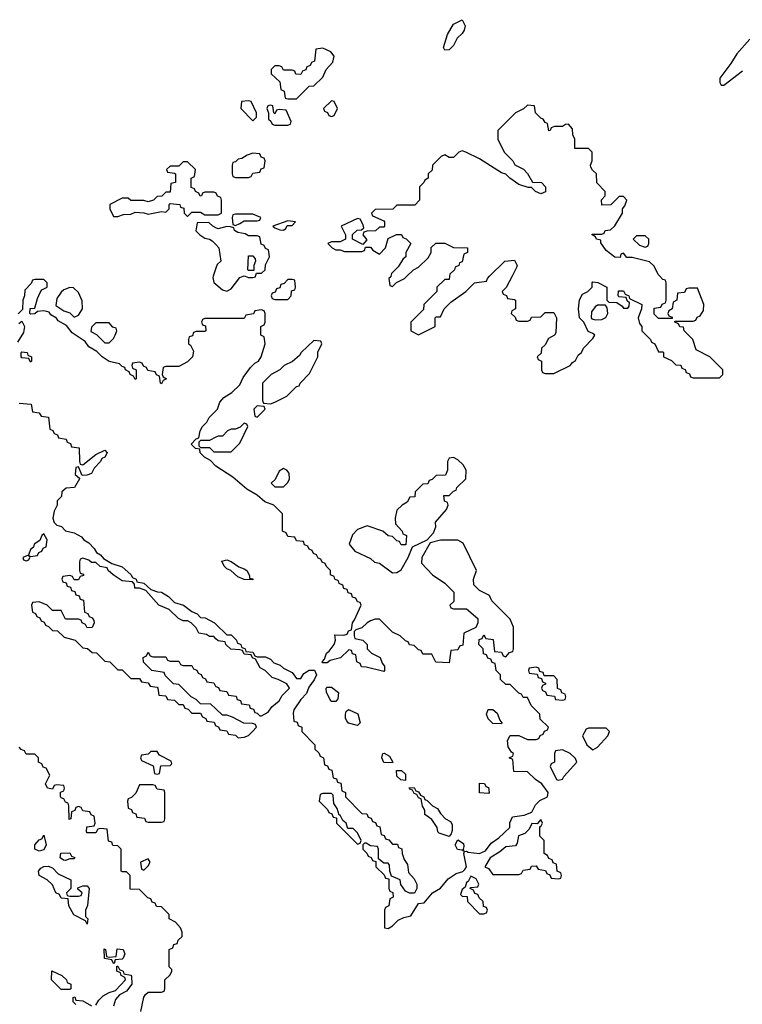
# Model space of a CAD drawing. Header units: inches. Extents: x 2710751 to 2829008, y 857003 to 965602.
# Tile 126 of 256: x 2739100 to 2742415, y 896658 to 901178. Entities that reach past the tile are written whole.
import ezdxf

# ---------------------------------------------------------------- set-up
doc = ezdxf.new("R2010")
doc.units = ezdxf.units.IN
doc.header["$MEASUREMENT"] = 0
for name, color, linetype in [('C7839', 7, 'Continuous'), ('C7849', 7, 'Continuous'), ('C7930', 7, 'Continuous'), ('C7940', 7, 'Continuous')]:
    doc.layers.add(name, color=color, linetype=linetype)

msp = doc.modelspace()

# ---------------------------------------------------------------- linework, layer by layer
at = {"layer": 'C7839', "color": 2, "elevation": 14}
for points in [[(2740000, 899806), (2739950, 899806), (2739938, 899802), (2739934, 899790), (2739938, 899778), (2739952.7, 899772.7), (2739954, 899750), (2739950, 899746), (2739910, 899746), (2739898, 899742), (2739892.7, 899727.3), (2739878, 899722), (2739874, 899710), (2739874, 899690), (2739883.6, 899683.6), (2739896.9, 899656.9), (2739892, 899630), (2739870, 899608), (2739830, 899586), (2739770, 899586), (2739758, 899582), (2739754, 899550), (2739758, 899538), (2739774, 899530), (2739758, 899522), (2739750, 899506), (2739746, 899510), (2739742, 899542), (2739727.3, 899547.3), (2739722, 899562), (2739687.3, 899567.3), (2739682, 899582), (2739667.3, 899587.3), (2739662, 899602), (2739650, 899606), (2739618, 899602), (2739614, 899590), (2739618, 899578), (2739634, 899570), (2739634, 899530), (2739630, 899526), (2739622, 899542), (2739606, 899550), (2739602, 899562), (2739586, 899570), (2739582, 899582), (2739570, 899586), (2739558, 899598), (2739510, 899608.7), (2739478, 899630), (2739454.6, 899654.6), (2739416.4, 899676.4), (2739400.4, 899700.4), (2739341.2, 899741.2), (2739314.6, 899774.6), (2739276.4, 899796.4), (2739268.4, 899808.4), (2739243.1, 899823.1), (2739235.3, 899835.3), (2739210, 899842), (2739182, 899838), (2739170, 899828), (2739150, 899826), (2739146, 899830), (2739147.3, 899852.7), (2739170, 899854), (2739181.2, 899898.8), (2739194.6, 899925.4), (2739202, 899938), (2739226, 899950), (2739226, 899970), (2739210, 899986), (2739170, 899986), (2739158, 899982), (2739152.7, 899967.3), (2739123.6, 899936.4), (2739122, 899910), (2739114, 899890), (2739112.7, 899847.3), (2739092.7, 899827.3)], [(2739987.3, 900000), (2739985.4, 899994.6), (2739991.1, 899971.1), (2740000, 899963.6)], [(2739096.4, 899783.6), (2739110, 899794), (2739122, 899770), (2739118, 899742), (2739090, 899698)], [(2739098, 899418), (2739152.7, 899412.7), (2739158, 899378), (2739190, 899374), (2739198, 899358), (2739232.7, 899352.7), (2739238, 899298), (2739252.7, 899292.7), (2739258, 899278), (2739272.7, 899272.7), (2739278, 899258), (2739312.7, 899252.7), (2739318, 899238), (2739332.7, 899232.7), (2739338, 899218), (2739372.7, 899212.7), (2739374, 899150), (2739378, 899138), (2739390, 899134), (2739450, 899182), (2739490, 899202), (2739502, 899190), (2739490.6, 899169.4), (2739476.9, 899163.1), (2739471, 899150), (2739441.4, 899118.6), (2739430, 899095.3), (2739407.3, 899087.3), (2739386, 899086), (2739370, 899126), (2739358, 899122), (2739354, 899090), (2739374, 899074), (2739374, 899070), (2739352, 899030), (2739312.7, 899027.3), (2739294, 899010), (2739292, 898990), (2739272, 898970), (2739271.3, 898950), (2739258, 898922), (2739251.3, 898890), (2739258, 898870), (2739270, 898858), (2739291, 898851), (2739310, 898832), (2739350, 898822), (2739383.6, 898803.6), (2739394, 898790), (2739416.9, 898776.9), (2739442, 898750), (2739451.6, 898731.6), (2739470, 898722), (2739484.7, 898704.7), (2739522, 898682), (2739570, 898666), (2739610, 898632), (2739618, 898618), (2739634, 898610), (2739638, 898598), (2739670, 898592), (2739702, 898562), (2739731.6, 898551.6), (2739750.9, 898550.9), (2739782, 898530), (2739810, 898502), (2739851, 898491), (2739890, 898462), (2739914, 898450), (2739930, 898434), (2739951.6, 898431.6), (2739994, 898410), (2740000, 898404)], [(2740000, 899128.7), (2739998, 899130), (2739974.6, 899154.6), (2739948, 899170), (2739928, 899190), (2739926, 899206), (2739906, 899210), (2739886, 899230), (2739910, 899254), (2739922, 899258), (2739928, 899290), (2739938, 899310), (2739958, 899330), (2739968.7, 899351.3), (2740000, 899382.1)], [(2740000, 899261), (2739970, 899246), (2739930, 899246), (2739922, 899238), (2739922, 899222), (2739930, 899214), (2739970, 899214), (2739990, 899194), (2740000, 899194)], [(2740000, 898336), (2739990, 898346), (2739970, 898346), (2739956.4, 898356.4), (2739922, 898362), (2739910, 898386), (2739886, 898410), (2739870, 898418), (2739850, 898418), (2739828.7, 898428.7), (2739786, 898470), (2739738, 898490), (2739678, 898558), (2739650, 898568), (2739628.7, 898568.7), (2739627.3, 898587.3), (2739618, 898598), (2739570, 898602), (2739529, 898629), (2739506, 898650), (2739502, 898662), (2739468.4, 898668.4), (2739450, 898686), (2739430, 898686), (2739416.4, 898696.4), (2739390, 898706), (2739378, 898702), (2739374, 898690), (2739374, 898650), (2739378, 898638), (2739392.7, 898632.7), (2739392.7, 898627.3), (2739378, 898622), (2739370, 898606), (2739350, 898606), (2739342, 898622), (2739330, 898626), (2739298, 898622), (2739294, 898610), (2739298, 898598), (2739312.7, 898592.7), (2739318, 898578), (2739332.7, 898572.7), (2739338, 898558), (2739352.7, 898552.7), (2739358, 898538), (2739372.7, 898532.7), (2739378, 898518), (2739392.7, 898512.7), (2739398, 898458), (2739412.7, 898452.7), (2739418, 898438), (2739432.7, 898432.7), (2739439.6, 898419.6), (2739442, 898410), (2739432.7, 898387.3), (2739410, 898386), (2739402, 898402), (2739386, 898410), (2739382, 898422), (2739370, 898426), (2739310, 898426), (2739290, 898466), (2739250, 898466), (2739226, 898490), (2739190, 898506), (2739158, 898502), (2739154, 898490), (2739158, 898458), (2739172.7, 898452.7), (2739178, 898438), (2739192.7, 898432.7), (2739198, 898418), (2739212.7, 898412.7), (2739218, 898398), (2739232.7, 898392.7), (2739250, 898374), (2739272.7, 898372.7), (2739303.6, 898343.6), (2739354, 898330), (2739390, 898294), (2739411.6, 898291.6), (2739432.7, 898272.7), (2739451.6, 898271.6), (2739490, 898234), (2739514, 898230), (2739550, 898194), (2739570, 898194), (2739610, 898154), (2739650, 898154), (2739658, 898138), (2739690, 898134), (2739698, 898118), (2739730, 898114), (2739734, 898110), (2739738, 898078), (2739770, 898074), (2739778, 898058), (2739810, 898054), (2739830, 898034), (2739850, 898034), (2739858, 898018), (2739872.7, 898012.7), (2739890, 897994), (2739930, 897994), (2739938, 897978), (2739954, 897970), (2739958, 897958), (2739992.7, 897952.7), (2739998, 897938), (2740000, 897937.3)], [(2740000, 898014.2), (2739976.4, 898036.4), (2739930, 898038), (2739910, 898058), (2739886, 898070), (2739830, 898126), (2739806, 898130), (2739767.3, 898167.3), (2739762, 898182), (2739706, 898190), (2739668.4, 898228.4), (2739666, 898250), (2739682, 898258), (2739690, 898274), (2739698, 898258), (2739710, 898254), (2739770, 898254), (2739778, 898238), (2739790, 898234), (2739830, 898234), (2739838, 898218), (2739850, 898214), (2739890, 898214), (2739898, 898198), (2739912.7, 898192.7), (2739918, 898178), (2739932.7, 898172.7), (2739938, 898158), (2739952.7, 898152.7), (2739958, 898138), (2739990, 898134), (2739998, 898118), (2740000, 898117.3)], [(2739655.3, 896624.7), (2739669, 896691), (2739676.4, 896703.6), (2739690, 896714), (2739750, 896714), (2739762, 896718), (2739766, 896730), (2739766, 896770), (2739790, 896794), (2739798, 896810), (2739798, 896818), (2739786, 896830), (2739786, 896910), (2739802, 896918), (2739807.3, 896932.7), (2739822, 896938), (2739827.3, 896952.7), (2739846, 896970), (2739846, 896990), (2739838, 897010), (2739814.6, 897034.6), (2739786, 897050), (2739786, 897070), (2739750, 897106), (2739727.3, 897107.3), (2739722, 897122), (2739707.3, 897127.3), (2739702, 897142), (2739687.3, 897147.3), (2739650, 897186), (2739607.3, 897187.3), (2739606, 897250), (2739590, 897266), (2739570, 897266), (2739566, 897270), (2739566, 897370), (2739550, 897386), (2739527.3, 897387.3), (2739522, 897402), (2739507.3, 897407.3), (2739502, 897462), (2739470, 897466), (2739458, 897462), (2739450, 897446), (2739410, 897446), (2739406, 897450), (2739407.3, 897472.7), (2739442, 897478), (2739446, 897490), (2739442, 897522), (2739427.3, 897527.3), (2739422, 897542), (2739390, 897546), (2739382, 897562), (2739370, 897566), (2739358, 897562), (2739352.7, 897547.3), (2739338, 897542), (2739334, 897510), (2739327.3, 897507.3), (2739326, 897570), (2739322, 897582), (2739310, 897586), (2739302, 897602), (2739290, 897606), (2739287.3, 897612.7), (2739287.3, 897632.7), (2739302, 897638), (2739306, 897650), (2739302, 897662), (2739270, 897666), (2739258, 897662), (2739250, 897646), (2739228, 897650), (2739218, 897670), (2739238, 897710), (2739222, 897742), (2739207.3, 897747.3), (2739202, 897762), (2739186, 897770), (2739186, 897790), (2739170, 897806), (2739130, 897806), (2739122, 897822), (2739107.3, 897827.3), (2739098, 897838)], [(2739450, 896654), (2739463.1, 896676.9), (2739483.1, 896696.9), (2739510, 896712), (2739539, 896721), (2739586, 896770), (2739582, 896782), (2739566, 896790), (2739562, 896802), (2739546, 896810), (2739546, 896834), (2739550, 896834), (2739558, 896818), (2739574, 896810), (2739578, 896798), (2739610, 896792), (2739612.7, 896787.3), (2739614, 896750), (2739590, 896718), (2739558, 896702), (2739539.6, 896680.4), (2739531, 896650)], [(2739358, 896658), (2739346, 896670), (2739346, 896690), (2739352.7, 896692.7), (2739358, 896678), (2739390, 896674), (2739430, 896652)]]:
    msp.add_lwpolyline(points, dxfattribs=at)
for points in [[(2739330, 899948), (2739302, 899938), (2739290, 899928), (2739270, 899898), (2739265.4, 899865.4), (2739302, 899842), (2739330, 899832), (2739350, 899812), (2739370, 899822), (2739388, 899850), (2739387.3, 899887.3), (2739370, 899926), (2739347.3, 899947.3)], [(2739510, 899786), (2739450, 899786), (2739430, 899766), (2739426, 899746), (2739452.7, 899732.7), (2739490, 899694), (2739510, 899694), (2739530, 899714), (2739538, 899730), (2739546, 899750), (2739542, 899762), (2739527.3, 899767.3)], [(2739150, 899606), (2739142, 899622), (2739110, 899626), (2739106, 899630), (2739106, 899650), (2739110, 899654), (2739134, 899650), (2739138, 899638), (2739154, 899630), (2739154, 899610)], [(2739210, 898818), (2739202, 898810), (2739192.7, 898787.3), (2739166, 898770), (2739163.6, 898756.4), (2739150, 898746), (2739139.6, 898720.4), (2739114, 898710), (2739118, 898698), (2739130, 898694), (2739142, 898698), (2739146, 898710), (2739142, 898718), (2739150, 898714), (2739182, 898718), (2739187.3, 898732.7), (2739202, 898738), (2739207.3, 898752.7), (2739222, 898758), (2739226, 898790)], [(2739730, 897818), (2739702, 897818), (2739690, 897806), (2739658, 897802), (2739654, 897790), (2739658, 897778), (2739712.7, 897752.7), (2739718, 897718), (2739730, 897714), (2739742, 897718), (2739747.3, 897752.7), (2739790, 897754), (2739798, 897762), (2739794.6, 897774.6), (2739742, 897802)], [(2739710, 897666), (2739650, 897666), (2739632.7, 897627.3), (2739612.7, 897607.3), (2739598, 897602), (2739594, 897590), (2739598, 897558), (2739612.7, 897552.7), (2739618, 897538), (2739632.7, 897532.7), (2739638, 897518), (2739672.7, 897512.7), (2739678, 897498), (2739690, 897494), (2739750, 897494), (2739762, 897498), (2739766, 897510), (2739766, 897630), (2739762, 897642), (2739730, 897646), (2739722, 897662)], [(2739190, 897362), (2739168.7, 897370), (2739169.1, 897390.9), (2739190, 897414), (2739202, 897418), (2739210, 897434), (2739222, 897390), (2739210, 897368)], [(2739310, 897318), (2739300.4, 897320.4), (2739286, 897330), (2739288.4, 897351.6), (2739330, 897354), (2739338, 897338), (2739352.7, 897332.7), (2739350, 897326), (2739330, 897326)], [(2739690, 897326), (2739654, 897310), (2739658, 897278), (2739670, 897274), (2739690, 897294), (2739698, 897310)], [(2739330, 897154), (2739370, 897154), (2739382, 897158), (2739386, 897170), (2739367.3, 897187.3), (2739367.3, 897192.7), (2739390, 897202), (2739410, 897202), (2739418, 897190), (2739411.6, 897111.6), (2739402, 897090), (2739402, 897062), (2739412, 897050), (2739410, 897026), (2739402, 897042), (2739348.9, 897068.9), (2739326, 897110), (2739322, 897142), (2739290, 897146), (2739282, 897162), (2739266, 897170), (2739250, 897206), (2739226, 897230), (2739188.9, 897248.9), (2739186, 897270), (2739196.4, 897283.6), (2739210, 897291.3), (2739230, 897292), (2739250, 897284.7), (2739276.9, 897256.9), (2739334, 897230), (2739334, 897190), (2739314, 897170), (2739318, 897158)], [(2739530, 896846), (2739522, 896862), (2739488.4, 896868.4), (2739487.3, 896912.7), (2739494, 896910), (2739498, 896878), (2739510, 896874), (2739542, 896878), (2739547.3, 896912.7), (2739574, 896910), (2739582, 896890), (2739574, 896870), (2739570, 896866), (2739538, 896862), (2739534, 896846)], [(2739290, 896726), (2739246, 896770), (2739248, 896812), (2739294, 896790), (2739314, 896770), (2739318, 896758), (2739334, 896750), (2739334, 896730), (2739330, 896726)]]:
    msp.add_lwpolyline(points, close=True, dxfattribs=at)
at = {"layer": 'C7849', "color": 2, "elevation": 14}
for points in [[(2740000, 899963.6), (2740030, 899938), (2740050, 899932), (2740070, 899942), (2740110, 899994), (2740125, 900000)], [(2740135, 900000), (2740150, 899994), (2740170, 899994), (2740182, 899998), (2740182.5, 900000)], [(2740802.6, 900000), (2740802, 899998), (2740794, 899990), (2740798, 899958), (2740810, 899954), (2740828, 899972), (2740866, 899990), (2740876, 900000)], [(2741072.3, 900000), (2741070, 899986), (2741050, 899986), (2741014, 899950), (2741014, 899930), (2740954, 899870), (2740952.7, 899847.3), (2740894, 899790), (2740894, 899750), (2740930, 899732), (2741006, 899770), (2741006, 899810), (2741010, 899814), (2741030, 899814), (2741048, 899850), (2741078, 899882), (2741146, 899930), (2741186, 899970), (2741242, 899978), (2741246, 899990), (2741256, 900000)], [(2741358.8, 900000), (2741332, 899948), (2741314, 899930), (2741318, 899918), (2741332.7, 899912.7), (2741338, 899898), (2741370, 899894), (2741374, 899890), (2741374, 899850), (2741358, 899842), (2741354, 899830), (2741372.7, 899812.7), (2741378, 899798), (2741390, 899794), (2741430, 899794), (2741442, 899798), (2741447.3, 899812.7), (2741490, 899814), (2741510, 899834), (2741550, 899834), (2741562, 899810), (2741559.6, 899740.4), (2741554, 899730), (2741525.4, 899714.6), (2741510, 899686), (2741494, 899670), (2741492.7, 899647.3), (2741474, 899630), (2741478, 899618), (2741494, 899610), (2741494, 899570), (2741498, 899558), (2741510, 899554), (2741550, 899554), (2741626, 899590), (2741635.3, 899604.7), (2741650, 899614), (2741662, 899638), (2741678, 899650), (2741686, 899670), (2741730, 899714), (2741738, 899730), (2741730, 899738), (2741707.3, 899747.3), (2741688, 899790), (2741668, 899810), (2741664, 899850), (2741668.4, 899891.6), (2741682, 899918), (2741706, 899930), (2741726, 899950), (2741726, 899970), (2741730, 899974), (2741751.6, 899971.6), (2741794, 899950), (2741794, 899890), (2741802, 899882), (2741839.6, 899879.6), (2741863.6, 899863.6), (2741870, 899854), (2741890, 899854), (2741896.4, 899863.6), (2741898, 899878), (2741887.3, 899887.3), (2741882, 899902), (2741850, 899906), (2741846, 899910), (2741847.3, 899932.7), (2741870, 899934), (2741878, 899918), (2741894, 899910), (2741898, 899898), (2741954, 899870), (2741952, 899850), (2741938, 899810), (2741943.6, 899783.6), (2741954, 899770), (2741954, 899750), (2741994, 899710), (2741998, 899698), (2742014, 899690), (2742030, 899654), (2742050, 899654), (2742054, 899650), (2742054, 899630), (2742090, 899614), (2742110, 899594), (2742132.7, 899592.7), (2742138, 899578), (2742152.7, 899572.7), (2742158, 899558), (2742172.7, 899552.7), (2742178, 899538), (2742190, 899534), (2742310, 899534), (2742326, 899550), (2742326, 899570), (2742266, 899630), (2742203.1, 899663.1), (2742188, 899710), (2742148, 899750), (2742146, 899766), (2742128.4, 899768.4), (2742122, 899782), (2742106, 899790), (2742106, 899794), (2742190, 899794), (2742202, 899798), (2742208, 899812), (2742222, 899818), (2742236.4, 899843.6), (2742238, 899870), (2742210, 899946), (2742170, 899946), (2742158, 899942), (2742150, 899926), (2742118, 899922), (2742114, 899890), (2742098, 899882), (2742094, 899850), (2742078, 899842), (2742074, 899830), (2742078, 899818), (2742092.7, 899812.7), (2742094, 899806), (2742030, 899806), (2742010, 899826), (2742010, 899854), (2742042, 899858), (2742048, 899872), (2742062, 899878), (2742066, 899890), (2742066, 899970), (2742062, 899982), (2742050, 899986), (2742037.1, 900000)], [(2740000, 899382.1), (2740008, 899390), (2740018, 899422), (2740036.4, 899443.6), (2740073.6, 899466.4), (2740110, 899502), (2740124.7, 899535.3), (2740159, 899581), (2740179, 899601), (2740195.3, 899610), (2740208, 899630), (2740226, 899690), (2740222, 899722), (2740206, 899730), (2740206, 899770), (2740222, 899778), (2740226, 899790), (2740226, 899830), (2740222, 899842), (2740210, 899846), (2740178, 899842), (2740172.7, 899827.3), (2740138, 899822), (2740130, 899806), (2740000, 899806)], [(2740000, 899194), (2740070, 899194), (2740110, 899234), (2740146, 899310), (2740142, 899322), (2740130, 899326), (2740112, 899308), (2740090, 899298), (2740070, 899298), (2740054, 899290), (2740030, 899266), (2740010, 899266), (2740000, 899261)], [(2740000, 898404), (2740050, 898354), (2740070, 898354), (2740094, 898330), (2740098, 898318), (2740114, 898310), (2740118, 898298), (2740134, 898290), (2740138, 898278), (2740170, 898274), (2740178, 898258), (2740190, 898254), (2740227.3, 898252.7), (2740250, 898242), (2740266, 898226), (2740295.3, 898215.3), (2740310, 898202), (2740350, 898182), (2740370, 898154), (2740390, 898154), (2740403.1, 898176.9), (2740428.4, 898191.6), (2740452.7, 898192.7), (2740462, 898170), (2740451.6, 898148.4), (2740426.4, 898113.6), (2740415.3, 898084.7), (2740390, 898058), (2740358, 898010), (2740354, 897994), (2740358, 897958), (2740372.7, 897952.7), (2740378, 897938), (2740394, 897930), (2740394, 897910), (2740454, 897850), (2740454, 897830), (2740472.7, 897812.7), (2740478, 897798), (2740494, 897790), (2740498, 897758), (2740512.7, 897752.7), (2740518, 897738), (2740532.7, 897732.7), (2740538, 897698), (2740552.7, 897692.7), (2740558, 897678), (2740572.7, 897672.7), (2740578, 897638), (2740594, 897630), (2740594, 897610), (2740670, 897534), (2740692.7, 897532.7), (2740698, 897518), (2740712.7, 897512.7), (2740718, 897498), (2740732.7, 897492.7), (2740738, 897478), (2740752.7, 897472.7), (2740758, 897438), (2740772.7, 897432.7), (2740778, 897418), (2740792.7, 897412.7), (2740810, 897394), (2740832.7, 897392.7), (2740838, 897378), (2740852.7, 897372.7), (2740854, 897350), (2740863.6, 897323.6), (2740879.6, 897299.6), (2740883.6, 897263.6), (2740910, 897234), (2740922, 897210), (2740922, 897190), (2740911.3, 897168.7), (2740888.9, 897168.9), (2740870, 897178), (2740848.4, 897208.4), (2740846, 897230), (2740806, 897246), (2740798, 897270), (2740796.4, 897296.4), (2740790, 897306), (2740770, 897306), (2740746, 897326), (2740746, 897370), (2740742, 897382), (2740710, 897386), (2740690, 897398), (2740682, 897398), (2740674, 897390), (2740674, 897370), (2740692.7, 897352.7), (2740698, 897338), (2740712.7, 897332.7), (2740718, 897318), (2740734, 897314), (2740734, 897290), (2740772.7, 897252.7), (2740778, 897238), (2740794, 897234), (2740794, 897190), (2740798, 897178), (2740811.6, 897171.6), (2740814, 897150), (2740798, 897142), (2740794, 897110), (2740778, 897102), (2740774, 897090), (2740774, 897010), (2740790, 897006), (2740810, 897018), (2740835.5, 897044.5), (2740862.7, 897057.3), (2740895.1, 897064.9), (2740930, 897121), (2740956, 897124), (2740994, 897170), (2741030, 897191), (2741066.2, 897233.8), (2741102, 897258), (2741132.7, 897267.3), (2741142.7, 897277.3), (2741149.2, 897290), (2741138, 897350), (2741140.4, 897359.6), (2741150, 897362), (2741156.9, 897356.9), (2741210, 897350.7), (2741237, 897363), (2741262.4, 897397.6), (2741298, 897422), (2741349, 897470), (2741348.7, 897491.3), (2741361.2, 897518.8), (2741414.2, 897525.8), (2741450, 897541), (2741466.8, 897573.2), (2741486.6, 897593.4), (2741522, 897610), (2741524, 897630), (2741495.3, 897670), (2741466, 897690), (2741430, 897726), (2741367.3, 897727.3), (2741362, 897782), (2741346, 897790), (2741362, 897798), (2741366, 897810), (2741356.4, 897816.4), (2741340.4, 897840.4), (2741338, 897870), (2741350, 897892), (2741390, 897892), (2741430, 897874), (2741470, 897874), (2741482, 897878), (2741487.3, 897892.7), (2741502, 897898), (2741507.3, 897912.7), (2741522, 897918), (2741526, 897930), (2741487.3, 897967.3), (2741486, 897990), (2741446, 898030), (2741430, 898066), (2741410, 898066), (2741402, 898082), (2741390, 898086), (2741350, 898126), (2741330, 898126), (2741306, 898150), (2741306, 898170), (2741286, 898190), (2741282, 898222), (2741267.3, 898227.3), (2741262, 898242), (2741247.3, 898247.3), (2741242, 898262), (2741227.3, 898267.3), (2741226, 898290), (2741206, 898310), (2741207.3, 898332.7), (2741222, 898338), (2741230, 898354), (2741238, 898338), (2741272.7, 898332.7), (2741278, 898278), (2741310, 898274), (2741318, 898258), (2741330, 898254), (2741347.3, 898272.7), (2741362, 898278), (2741366, 898290), (2741366, 898390), (2741350, 898426), (2741266, 898510), (2741254.6, 898534.6), (2741210, 898558), (2741184, 898584), (2741182, 898610), (2741195.3, 898650), (2741134.6, 898774.6), (2741110, 898788.7), (2741030, 898788.7), (2740983.6, 898776.4), (2740944.7, 898710), (2740943.6, 898683.6), (2740994, 898630), (2741050, 898592), (2741092, 898550), (2741092, 898508), (2741074, 898490), (2741078, 898478), (2741090, 898474), (2741150, 898474), (2741202, 898430), (2741202, 898410), (2741192.7, 898387.3), (2741138, 898362), (2741132.7, 898307.3), (2741118, 898302), (2741110, 898286), (2741078, 898282), (2741070, 898226), (2741008.4, 898228.4), (2740990, 898266), (2740950, 898266), (2740942, 898282), (2740930, 898286), (2740910, 898306), (2740888.4, 898308.4), (2740882, 898322), (2740870, 898326), (2740846, 898350), (2740810, 898366), (2740750, 898426), (2740730, 898426), (2740710, 898418), (2740694, 898410), (2740670, 898386), (2740642, 898378), (2740634, 898370), (2740634, 898350), (2740638, 898338), (2740674, 898330), (2740694, 898310), (2740694, 898290), (2740714, 898270), (2740754, 898250), (2740763.6, 898223.6), (2740774, 898210), (2740774, 898190), (2740770, 898186), (2740690, 898206), (2740667.3, 898207.3), (2740662, 898222), (2740646, 898230), (2740642, 898262), (2740627.3, 898267.3), (2740622, 898282), (2740610, 898286), (2740571.6, 898248.4), (2740523.6, 898236.4), (2740510, 898226), (2740490, 898226), (2740488, 898230), (2740498, 898242), (2740508, 898270), (2740520.4, 898279.6), (2740542, 898310), (2740548, 898330), (2740546, 898354), (2740587.3, 898352.7), (2740602, 898358), (2740608, 898372), (2740622, 898378), (2740626, 898410), (2740636.4, 898423.6), (2740666, 898490), (2740662, 898502), (2740650, 898506), (2740642, 898522), (2740627.3, 898527.3), (2740622, 898542), (2740607.3, 898547.3), (2740602, 898562), (2740587.3, 898567.3), (2740582, 898582), (2740566, 898590), (2740562, 898602), (2740546, 898610), (2740542, 898622), (2740526, 898630), (2740526, 898650), (2740507.3, 898667.3), (2740502, 898682), (2740487.3, 898687.3), (2740482, 898702), (2740470, 898706), (2740462, 898722), (2740448, 898728), (2740442, 898742), (2740427.3, 898747.3), (2740422, 898762), (2740407.3, 898767.3), (2740402, 898782), (2740370, 898786), (2740362, 898802), (2740330, 898806), (2740322, 898822), (2740306, 898830), (2740306, 898910), (2740266, 898950), (2740224.7, 898964.7), (2740190, 898995.3), (2740142.7, 899022.7), (2740078, 899078), (2740000, 899128.7)], [(2740000, 898117.3), (2740012.7, 898112.7), (2740018, 898098), (2740050, 898094), (2740058, 898078), (2740092.7, 898072.7), (2740098, 898058), (2740112.7, 898052.7), (2740118, 898038), (2740152.7, 898032.7), (2740158, 898018), (2740172.7, 898012.7), (2740178, 897998), (2740190, 897994), (2740202, 897982), (2740210, 897982), (2740240.4, 897999.6), (2740256.4, 898023.6), (2740290, 898052), (2740304, 898076), (2740338, 898110), (2740326, 898130), (2740286, 898150), (2740258, 898158), (2740226, 898190), (2740203.1, 898203.1), (2740182, 898242), (2740168, 898248), (2740162, 898262), (2740130, 898266), (2740122, 898282), (2740110, 898286), (2740068.4, 898288.4), (2740046, 898310), (2740042, 898322), (2740010, 898326), (2740000, 898336)], [(2740000, 897937.3), (2740012.7, 897932.7), (2740018, 897918), (2740050, 897914), (2740058, 897898), (2740090, 897894), (2740102, 897882), (2740130, 897884.7), (2740150, 897892), (2740168, 897910), (2740186, 897930), (2740182, 897942), (2740167.3, 897947.3), (2740128.4, 897948.4), (2740076.4, 897976.4), (2740050, 897986), (2740030, 897986), (2740000, 898014.2)]]:
    msp.add_lwpolyline(points, dxfattribs=at)
for points in [[(2740350, 899986), (2740330, 899986), (2740312.7, 899967.3), (2740298, 899962), (2740292.7, 899947.3), (2740278, 899942), (2740272.7, 899927.3), (2740258, 899922), (2740254, 899910), (2740258, 899898), (2740270, 899894), (2740330, 899894), (2740346, 899910), (2740347.3, 899932.7), (2740362, 899938), (2740366, 899950), (2740362, 899982)], [(2741750, 899868), (2741739.6, 899860.4), (2741723.6, 899836.4), (2741722, 899810), (2741724.7, 899804.7), (2741739.6, 899799.6), (2741770, 899802), (2741788.4, 899811.6), (2741798, 899830), (2741795.3, 899855.3), (2741787.3, 899867.3)], [(2740450, 899706), (2740392, 899650), (2740383.6, 899636.4), (2740351.1, 899608.9), (2740314, 899590), (2740294, 899570), (2740254, 899550), (2740214, 899510), (2740214, 899430), (2740218, 899418), (2740250, 899414), (2740270, 899422), (2740326, 899450), (2740370, 899494), (2740382, 899498), (2740386, 899510), (2740430, 899554), (2740468, 899630), (2740468.4, 899651.6), (2740486, 899690), (2740482, 899702)], [(2740190, 899406), (2740174, 899390), (2740178, 899358), (2740190, 899354), (2740226, 899390), (2740222, 899402)], [(2741090, 899168), (2741070, 899166), (2741062, 899150), (2741062, 899110), (2741052.7, 899087.3), (2741010, 899086), (2740992.7, 899067.3), (2740978, 899062), (2740972.7, 899047.3), (2740950, 899046), (2740914, 899010), (2740912, 898988), (2740890, 898986), (2740876.9, 898963.1), (2740854, 898950), (2740830, 898926), (2740822, 898890), (2740823.6, 898863.6), (2740854, 898830), (2740858, 898818), (2740874, 898810), (2740872, 898768), (2740850, 898768), (2740842, 898782), (2740830, 898786), (2740810, 898806), (2740790, 898808), (2740766, 898830), (2740694.6, 898854.6), (2740650, 898838), (2740627.1, 898812.9), (2740611.3, 898770), (2740638, 898738), (2740710, 898704.7), (2740727.5, 898687.5), (2740750, 898682.8), (2740810, 898638.8), (2740830, 898641), (2740850, 898652), (2740882, 898710), (2740902, 898758), (2740968.9, 898791.1), (2740998, 898822), (2741008.7, 898850), (2741008, 898872), (2741058, 898930), (2741066, 898950), (2741062, 898962), (2741048.4, 898968.4), (2741046, 898994), (2741070, 898994), (2741090, 899014), (2741102, 899018), (2741106, 899030), (2741146, 899070), (2741148, 899110), (2741134.6, 899134.6), (2741110, 899158)], [(2740310, 899118), (2740290, 899106), (2740272.7, 899067.3), (2740254, 899050), (2740270, 899034), (2740310, 899034), (2740330, 899054), (2740338, 899070), (2740336.4, 899096.4), (2740326, 899110)], [(2740170, 898606), (2740130, 898608.7), (2740100.2, 898620.2), (2740068.9, 898648.9), (2740050, 898658), (2740038, 898670), (2740027.3, 898692.7), (2740050, 898698), (2740070, 898691.3), (2740106, 898666), (2740130, 898658), (2740142, 898650), (2740154, 898626), (2740154, 898614), (2740170, 898612)], [(2741470, 898206), (2741438, 898202), (2741434, 898190), (2741438, 898178), (2741474, 898174), (2741478, 898158), (2741494, 898154), (2741498, 898138), (2741512.7, 898132.7), (2741512.7, 898127.3), (2741498, 898122), (2741494, 898110), (2741498, 898098), (2741512.7, 898092.7), (2741518, 898078), (2741552.7, 898072.7), (2741558, 898058), (2741590, 898054), (2741602, 898058), (2741606, 898070), (2741602, 898082), (2741587.3, 898087.3), (2741582, 898102), (2741567.3, 898107.3), (2741566, 898150), (2741550, 898166), (2741506, 898166), (2741502, 898182), (2741486, 898186), (2741482, 898202)], [(2740550, 898048), (2740528.7, 898048.7), (2740508, 898090), (2740506, 898110), (2740510, 898114), (2740530, 898114), (2740562, 898090), (2740559.6, 898060.4)], [(2740650, 897938), (2740609, 897949), (2740600.2, 897960.2), (2740595.3, 897970), (2740595.3, 897990), (2740598, 898002), (2740608.4, 898011.6), (2740651, 897991), (2740662, 897950)], [(2741310, 897946), (2741270, 897948), (2741248.9, 897968.9), (2741242, 897990), (2741248.7, 898011.3), (2741270, 898012), (2741290, 897994), (2741302, 897962), (2741312, 897950)], [(2741790, 897926), (2741710, 897926), (2741698, 897922), (2741682, 897890), (2741702, 897850), (2741730, 897826), (2741750, 897838), (2741798, 897890), (2741806, 897910)], [(2740810, 897766), (2740770, 897768), (2740762, 897790), (2740766, 897810), (2740771.6, 897811.6), (2740796.9, 897796.9), (2740812, 897770)], [(2741590, 897826), (2741558, 897822), (2741554, 897810), (2741554, 897770), (2741538, 897762), (2741534, 897750), (2741562, 897690), (2741570, 897686.8), (2741590, 897692), (2741596, 897704), (2741655.3, 897770), (2741650, 897786), (2741626, 897810)], [(2740870, 897686), (2740848.4, 897688.4), (2740830, 897706), (2740828.4, 897731.6), (2740851.6, 897731.6), (2740870, 897714)], [(2741250, 897626), (2741208.9, 897628.9), (2741210, 897674), (2741231.6, 897671.6), (2741238, 897658), (2741250, 897654), (2741254, 897630)], [(2740530, 897626), (2740490, 897626), (2740478, 897622), (2740474, 897590), (2740512.7, 897552.7), (2740518, 897538), (2740532.7, 897532.7), (2740538, 897518), (2740554, 897514), (2740554, 897490), (2740650, 897394), (2740662, 897398), (2740666, 897410), (2740650, 897446), (2740630, 897466), (2740606, 897466), (2740598, 897490), (2740582, 897502), (2740570, 897526), (2740566, 897526), (2740556.4, 897556.4), (2740540.4, 897580.4), (2740538, 897618)], [(2741070, 897428), (2741024, 897444), (2741018, 897450), (2741015.3, 897470), (2740990, 897506), (2740958, 897530), (2740958, 897550), (2740948.4, 897568.4), (2740942, 897602), (2740930, 897606), (2740922, 897622), (2740910, 897626), (2740902, 897642), (2740890, 897646), (2740887.3, 897652.7), (2740910, 897654), (2740918, 897638), (2740930, 897634), (2740938, 897618), (2740954, 897610), (2740958, 897598), (2740970, 897594), (2740994, 897570), (2741016.9, 897556.9), (2741030, 897534), (2741054, 897510), (2741076.9, 897496.9), (2741083.6, 897483.6), (2741083.6, 897456.4), (2741079.6, 897440.4)], [(2741490, 897506), (2741474, 897486), (2741450, 897488), (2741437.3, 897462.7), (2741417.3, 897442.7), (2741387.9, 897432.1), (2741382, 897398), (2741374, 897386), (2741330, 897381.2), (2741302.5, 897357.5), (2741258, 897330), (2741234, 897290), (2741250, 897282), (2741270, 897254), (2741390, 897254), (2741402, 897258), (2741410, 897274), (2741442, 897278), (2741447.3, 897292.7), (2741470, 897294), (2741478, 897278), (2741512.7, 897272.7), (2741518, 897258), (2741532.7, 897252.7), (2741538, 897238), (2741570, 897234), (2741582, 897238), (2741586, 897250), (2741582, 897262), (2741566, 897270), (2741562, 897302), (2741547.3, 897307.3), (2741542, 897322), (2741527.3, 897327.3), (2741522, 897342), (2741506, 897350), (2741506, 897410), (2741486, 897430), (2741486, 897474), (2741490, 897474), (2741498, 897490)], [(2741138, 897362), (2741130, 897366), (2741109.2, 897369.2), (2741098, 897390), (2741110, 897414), (2741136, 897396), (2741138, 897382), (2741134, 897370)], [(2741170, 897246), (2741158, 897222), (2741150, 897218), (2741143.6, 897196.4), (2741130, 897186), (2741122, 897162), (2741130, 897154), (2741152.7, 897152.7), (2741154, 897130), (2741210, 897074), (2741230, 897074), (2741242, 897078), (2741246, 897090), (2741242, 897102), (2741227.3, 897107.3), (2741226, 897130), (2741207.3, 897147.3), (2741202, 897162), (2741187.3, 897167.3), (2741182, 897182), (2741166, 897190), (2741170, 897194), (2741202, 897198), (2741206, 897210), (2741194.6, 897234.6)]]:
    msp.add_lwpolyline(points, close=True, dxfattribs=at)
at = {"layer": 'C7930', "color": 2, "elevation": 14}
for points in [[(2740000, 900382.7), (2739990, 900386), (2739950, 900386), (2739938, 900382), (2739934, 900370), (2739928.4, 900368.4), (2739922, 900382), (2739906, 900390), (2739902, 900402), (2739887.3, 900407.3), (2739886, 900450), (2739902, 900458), (2739906, 900490), (2739870, 900526), (2739850, 900526), (2739830, 900506), (2739790, 900506), (2739774, 900490), (2739778, 900478), (2739810, 900474), (2739814, 900470), (2739814, 900430), (2739794, 900426), (2739790, 900386), (2739770, 900386), (2739752.7, 900367.3), (2739730, 900366), (2739714, 900350), (2739690, 900342), (2739670, 900348), (2739610, 900348), (2739598, 900358), (2739570, 900358), (2739514, 900330), (2739514, 900310), (2739530, 900274), (2739550, 900274), (2739576.4, 900283.6), (2739610, 900284.7), (2739630, 900294), (2739670, 900292), (2739690, 900284.7), (2739750, 900298), (2739770, 900294), (2739786, 900310), (2739786, 900330), (2739790, 900334), (2739834, 900330), (2739838, 900318), (2739852.7, 900312.7), (2739854, 900290), (2739870, 900274), (2739890, 900294), (2739930, 900294), (2739950, 900282), (2740000, 900282)], [(2740000, 900223), (2739986, 900230), (2739967.3, 900247.3), (2739914, 900246), (2739908.1, 900208.1), (2739926, 900190), (2739950, 900174.8), (2739971, 900171), (2739983.6, 900163.6), (2740000, 900145.5)], [(2740000, 900036.7), (2739987.3, 900000)]]:
    msp.add_lwpolyline(points, dxfattribs=at)
at = {"layer": 'C7940', "color": 2}
for points, elevation in [([(2741050, 901038), (2741044, 901050), (2741062, 901110), (2741090, 901158), (2741130, 901178), (2741144, 901150), (2741139.1, 901130), (2741130, 901114), (2741107.5, 901092.5), (2741090, 901059), (2741070, 901039)], 10), ([(2740490, 901048), (2740458, 901042), (2740452.7, 900987.3), (2740438, 900982), (2740432.7, 900967.3), (2740418, 900962), (2740412.7, 900947.3), (2740398, 900942), (2740390, 900926), (2740367.3, 900927.3), (2740362, 900942), (2740350, 900946), (2740310, 900946), (2740302, 900962), (2740290, 900966), (2740270, 900966), (2740254, 900950), (2740254, 900930), (2740292.7, 900892.7), (2740298, 900858), (2740314, 900850), (2740318, 900818), (2740330, 900814), (2740370, 900814), (2740427.3, 900872.7), (2740450, 900874), (2740490, 900914), (2740506, 900950), (2740536.4, 900983.6), (2740542, 901010), (2740528, 901030)], 14), ([(2740150, 900806), (2740118, 900802), (2740114, 900770), (2740170, 900714), (2740186, 900730), (2740186, 900750), (2740162, 900802)], 14), ([(2740250, 900786), (2740238, 900782), (2740234, 900770), (2740242, 900750), (2740242, 900722), (2740252.7, 900712.7), (2740258, 900698), (2740270, 900694), (2740330, 900694), (2740342, 900698), (2740346, 900710), (2740322, 900762), (2740290, 900766), (2740278, 900762), (2740270, 900746), (2740266, 900750), (2740262, 900782)], 14), ([(2740530, 900806), (2740494, 900770), (2740498, 900758), (2740512.7, 900752.7), (2740518, 900738), (2740530, 900734), (2740542, 900738), (2740558, 900770), (2740542, 900802)], 14), ([(2740170, 900566), (2740143.6, 900556.4), (2740119.6, 900540.4), (2740102, 900538), (2740090, 900526), (2740078, 900522), (2740074, 900510), (2740074, 900470), (2740078, 900458), (2740090, 900454), (2740150, 900454), (2740162, 900458), (2740170, 900474), (2740202, 900478), (2740207.3, 900492.7), (2740222, 900498), (2740226, 900530), (2740222, 900542), (2740207.3, 900547.3), (2740202, 900562)], 14), ([(2740170, 900286), (2740090, 900286), (2740078, 900282), (2740074, 900270), (2740078, 900238), (2740090, 900234), (2740110, 900242), (2740130, 900254), (2740190, 900254), (2740202, 900258), (2740206, 900270)], 14), ([(2740330, 900255.3), (2740262, 900230), (2740270, 900222), (2740292.7, 900212.7), (2740310, 900212), (2740320.4, 900219.6), (2740327.3, 900232.7), (2740350, 900234), (2740366, 900250)], 14), ([(2741970, 900186), (2741930, 900186), (2741914, 900170), (2741943.6, 900143.6), (2741970, 900134), (2741982, 900138), (2741986, 900150), (2741986, 900170)], 14), ([(2740150, 900026), (2740146, 900030), (2740150, 900094), (2740170, 900094), (2740179.6, 900079.6), (2740182, 900070), (2740174, 900050), (2740174, 900026), (2740170, 900026)], 14)]:
    msp.add_lwpolyline(points, close=True, dxfattribs=dict(at, elevation=elevation))
at = {"layer": 'C7940', "color": 2, "elevation": 14}
for points in [[(2742450, 901088), (2742390, 901022), (2742363, 900977), (2742312, 900910), (2742312, 900890), (2742318, 900878), (2742330, 900878), (2742416.5, 900943.5)], [(2742037.1, 900000), (2742028.9, 900008.9), (2742010, 900046), (2741990, 900066), (2741910, 900086), (2741886, 900086), (2741870, 900106), (2741858, 900102), (2741854, 900086), (2741830, 900088), (2741790, 900118), (2741766, 900154), (2741766, 900166), (2741746, 900170), (2741742, 900182), (2741726, 900190), (2741726, 900194), (2741770, 900194), (2741782, 900198), (2741786, 900210), (2741810, 900214), (2741830, 900232), (2741866, 900290), (2741866, 900310), (2741876.4, 900323.6), (2741886, 900350), (2741870, 900366), (2741850, 900366), (2741811.6, 900328.4), (2741770, 900326), (2741768.4, 900351.6), (2741786, 900370), (2741786, 900390), (2741748.4, 900428.4), (2741746, 900470), (2741727.3, 900487.3), (2741720.4, 900500.4), (2741718, 900510), (2741726, 900530), (2741726, 900570), (2741710, 900586), (2741647.3, 900587.3), (2741646, 900630), (2741638, 900650), (2741636.4, 900676.4), (2741618, 900698), (2741603.6, 900696.4), (2741590, 900688), (2741552.7, 900687.3), (2741538, 900682), (2741534, 900670), (2741527.3, 900667.3), (2741522, 900702), (2741510, 900706), (2741502, 900722), (2741490, 900726), (2741466, 900750), (2741462, 900782), (2741430, 900786), (2741411.6, 900768.4), (2741374, 900750), (2741294, 900670), (2741294, 900630), (2741322, 900570), (2741362, 900530), (2741371.6, 900511.6), (2741411.1, 900491.1), (2741430, 900472), (2741452, 900432), (2741494, 900430), (2741512, 900410), (2741512.7, 900387.3), (2741490, 900378), (2741466, 900390), (2741447.3, 900407.3), (2741432.7, 900407.3), (2741390, 900421.2), (2741348.7, 900450), (2741330, 900468.7), (2741310, 900475.3), (2741210, 900539), (2741146, 900570), (2741130, 900575.3), (2741114, 900570), (2741090, 900546), (2741070, 900546), (2741050, 900558), (2741034, 900550), (2740994, 900510), (2740992.7, 900487.3), (2740974, 900470), (2740974, 900450), (2740958, 900442), (2740954, 900430), (2740934, 900410), (2740934, 900350), (2740912.7, 900327.3), (2740830, 900326), (2740812, 900308), (2740730, 900306), (2740714, 900290), (2740718, 900278), (2740770, 900254), (2740774, 900250), (2740774, 900230), (2740770, 900226), (2740750, 900226), (2740731.6, 900208.4), (2740692.7, 900207.3), (2740678, 900202), (2740674, 900190), (2740692, 900168), (2740674, 900146), (2740626, 900170), (2740627.3, 900192.7), (2740648.4, 900211.6), (2740667.3, 900212.7), (2740678, 900222), (2740676.4, 900236.4), (2740662, 900262), (2740650, 900266), (2740574, 900230), (2740594, 900190), (2740594, 900170), (2740570, 900158), (2740530, 900158), (2740514, 900150), (2740534, 900130), (2740550, 900122), (2740570, 900122), (2740590, 900114), (2740670, 900114), (2740682, 900118), (2740686, 900134), (2740710, 900134), (2740719.6, 900119.6), (2740750, 900102), (2740778, 900130), (2740790, 900174), (2740828.4, 900191.6), (2740851.6, 900191.6), (2740858, 900178), (2740872.7, 900172.7), (2740894, 900150), (2740872, 900110), (2740871.3, 900088.7), (2740859.6, 900080.4), (2740836.9, 900043.1), (2740806.4, 900013.6), (2740802.6, 900000)], [(2740000, 900282), (2740010, 900282), (2740026, 900290), (2740026, 900350), (2740022, 900362), (2740007.3, 900367.3), (2740002, 900382), (2740000, 900382.7)], [(2740182.5, 900000), (2740186, 900014), (2740210, 900014), (2740226, 900030), (2740228, 900052), (2740246, 900090), (2740242, 900122), (2740227.3, 900127.3), (2740222, 900142), (2740207.3, 900147.3), (2740202, 900182), (2740190, 900186), (2740150, 900186), (2740134.6, 900194.6), (2740100.4, 900200.4), (2740086, 900210), (2740082, 900222), (2740067.3, 900227.3), (2740050, 900228), (2740010, 900218), (2740000, 900223)], [(2740876, 900000), (2740906, 900030), (2740930, 900042), (2740974.6, 900085.4), (2740988, 900110), (2740987.3, 900132.7), (2741008.4, 900151.6), (2741050, 900152), (2741090, 900132), (2741154, 900130), (2741154, 900110), (2741138, 900102), (2741130, 900066), (2741118, 900062), (2741114, 900050), (2741098, 900042), (2741094, 900030), (2741074, 900010), (2741072.3, 900000)], [(2740000, 900145.5), (2740014, 900130), (2740022, 900070), (2740006, 900054), (2740000, 900036.7)], [(2741256, 900000), (2741326, 900070), (2741370, 900074), (2741382, 900050), (2741379.6, 900040.4), (2741358.8, 900000)], [(2740125, 900000), (2740130, 900002), (2740135, 900000)]]:
    msp.add_lwpolyline(points, dxfattribs=at)

doc.saveas('drawing.dxf')
